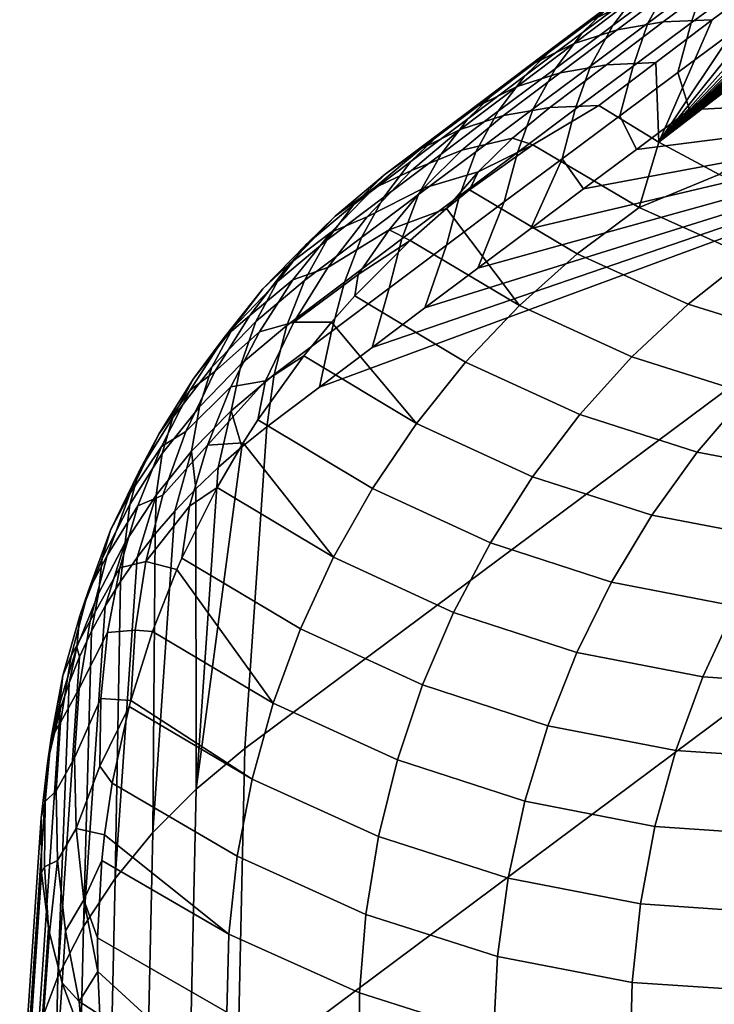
# Model space of a CAD drawing. Header units: metres. Extents: x -82 to 82, y -314 to 27.
# Tile 143 of 256: x -81.79 to -80.24, y -29.08 to -26.88. Entities that reach past the tile are written whole.
import ezdxf

# ---------------------------------------------------------------- set-up
doc = ezdxf.new("R2010")
doc.units = ezdxf.units.M
doc.layers.add('solid_K_24_41_04_000C07', color=7, linetype='CONTINUOUS')

msp = doc.modelspace()

# ---------------------------------------------------------------- linework, layer by layer
at = {"layer": 'solid_K_24_41_04_000C07'}
for points in [[(-80.233475, -27.229881, 58.294868), (-75.353981, -23.305937, 53.531956), (-75.479248, -23.395056, 53.621983), (-80.367851, -27.158188, 57.919529)], [(-80.367851, -27.158188, 57.919529), (-75.479248, -23.395056, 53.621983), (-75.605255, -23.484791, 53.71283)], [(-80.367851, -27.158188, 57.919529), (-75.605255, -23.484791, 53.71283), (-75.731972, -23.575134, 53.804501)], [(-80.367851, -27.158188, 57.919529), (-75.731972, -23.575134, 53.804501), (-75.85939, -23.666077, 53.896996)], [(-80.367851, -27.158188, 57.919529), (-75.85939, -23.666077, 53.896996), (-75.98748, -23.757608, 53.990318)], [(-80.367851, -27.158188, 57.919529), (-75.98748, -23.757608, 53.990318), (-76.116219, -23.849722, 54.084469)], [(-80.367851, -27.158188, 57.919529), (-76.116219, -23.849722, 54.084469), (-76.245575, -23.942408, 54.179451)], [(-80.367851, -27.158188, 57.919529), (-76.245575, -23.942408, 54.179451), (-76.375542, -24.035656, 54.275265)], [(-80.367851, -27.158188, 57.919529), (-76.375542, -24.035656, 54.275265), (-76.506088, -24.129459, 54.371918)], [(-80.367851, -27.158188, 57.919529), (-76.506088, -24.129459, 54.371918), (-76.637184, -24.223806, 54.469402)], [(-80.367851, -27.158188, 57.919529), (-76.637184, -24.223806, 54.469402), (-76.752335, -24.306801, 54.555393)], [(-80.367851, -27.158188, 57.919529), (-76.752335, -24.306801, 54.555393), (-76.867874, -24.3902, 54.642025)], [(-80.367851, -27.158188, 57.919529), (-76.867874, -24.3902, 54.642025), (-76.983788, -24.473997, 54.729301)], [(-80.367851, -27.158188, 57.919529), (-76.983788, -24.473997, 54.729301), (-77.100067, -24.558187, 54.817223)], [(-80.367851, -27.158188, 57.919529), (-77.100067, -24.558187, 54.817223), (-77.21669, -24.642765, 54.905792)], [(-80.367851, -27.158188, 57.919529), (-77.21669, -24.642765, 54.905792), (-77.333649, -24.727722, 54.99501)], [(-80.367851, -27.158188, 57.919529), (-77.333649, -24.727722, 54.99501), (-77.450912, -24.813055, 55.084877)], [(-80.367851, -27.158188, 57.919529), (-77.450912, -24.813055, 55.084877), (-77.568481, -24.898756, 55.175396)], [(-80.367851, -27.158188, 57.919529), (-77.568481, -24.898756, 55.175396), (-77.686333, -24.984821, 55.266563)], [(-80.367851, -27.158188, 57.919529), (-77.686333, -24.984821, 55.266563), (-77.804512, -25.071266, 55.358383)], [(-80.367851, -27.158188, 57.919529), (-77.804512, -25.071266, 55.358383), (-77.923065, -25.158117, 55.450844)], [(-80.367851, -27.158188, 57.919529), (-77.923065, -25.158117, 55.450844), (-78.042007, -25.245373, 55.543945)], [(-80.367851, -27.158188, 57.919529), (-78.042007, -25.245373, 55.543945), (-78.161339, -25.333033, 55.637691)], [(-80.367851, -27.158188, 57.919529), (-78.161339, -25.333033, 55.637691), (-78.281052, -25.421101, 55.732079)], [(-80.367851, -27.158188, 57.919529), (-78.281052, -25.421101, 55.732079), (-78.401146, -25.509575, 55.82711)], [(-80.367851, -27.158188, 57.919529), (-78.401146, -25.509575, 55.82711), (-78.521622, -25.598455, 55.922783)], [(-80.367851, -27.158188, 57.919529), (-78.521622, -25.598455, 55.922783), (-78.642487, -25.687742, 56.019096)], [(-80.367851, -27.158188, 57.919529), (-78.642487, -25.687742, 56.019096), (-78.763733, -25.777437, 56.116055)], [(-80.367851, -27.158188, 57.919529), (-78.763733, -25.777437, 56.116055), (-78.885361, -25.867538, 56.213654)], [(-80.367851, -27.158188, 57.919529), (-78.885361, -25.867538, 56.213654), (-79.00737, -25.958048, 56.311893)], [(-80.367851, -27.158188, 57.919529), (-79.00737, -25.958048, 56.311893), (-79.129768, -26.048965, 56.410774)], [(-80.367851, -27.158188, 57.919529), (-79.129768, -26.048965, 56.410774), (-79.252548, -26.140289, 56.5103)], [(-80.367851, -27.158188, 57.919529), (-79.252548, -26.140289, 56.5103), (-79.37571, -26.232023, 56.610462)], [(-80.367851, -27.158188, 57.919529), (-79.37571, -26.232023, 56.610462), (-79.49926, -26.324165, 56.711269)], [(-80.367851, -27.158188, 57.919529), (-79.49926, -26.324165, 56.711269), (-79.623192, -26.416716, 56.812717)], [(-80.367851, -27.158188, 57.919529), (-79.623192, -26.416716, 56.812717), (-79.747498, -26.509674, 56.914806)], [(-80.367851, -27.158188, 57.919529), (-79.747498, -26.509674, 56.914806), (-79.872192, -26.603043, 57.017536)], [(-80.367851, -27.158188, 57.919529), (-79.872192, -26.603043, 57.017536), (-79.997269, -26.696819, 57.120911)], [(-80.213799, -26.70657, 55.807426), (-80.264008, -26.797239, 55.667747), (-80.392265, -26.892736, 55.773109), (-80.34211, -26.802158, 55.912861)], [(-80.367851, -27.158188, 57.919529), (-79.997269, -26.696819, 57.120911), (-80.122734, -26.791006, 57.224922)], [(-80.264008, -26.797239, 55.667747), (-80.135521, -26.701763, 55.562637), (-80.166039, -26.795929, 55.419163), (-80.295631, -26.892157, 55.525108)], [(-80.411163, -26.819103, 56.161983), (-80.283295, -26.723602, 56.05645), (-80.34211, -26.802158, 55.912861), (-80.470192, -26.897768, 56.018543)], [(-80.339333, -26.749626, 56.304386), (-80.411163, -26.819103, 56.161983), (-80.538803, -26.914621, 56.267765), (-80.467354, -26.84548, 56.4105)], [(-80.301682, -26.746782, 56.699612), (-80.390244, -26.790989, 56.556576), (-80.517525, -26.886515, 56.662521), (-80.429123, -26.842482, 56.805702)], [(-80.517525, -26.886515, 56.662521), (-80.390244, -26.790989, 56.556576), (-80.467354, -26.84548, 56.4105), (-80.595161, -26.941351, 56.516861)], [(-80.358147, -26.889973, 57.193405), (-80.231392, -26.794523, 57.08744), (-80.3339, -26.812038, 56.948029), (-80.460892, -26.907619, 57.054188)], [(-80.367851, -27.158188, 57.919529), (-80.122734, -26.791006, 57.224922), (-80.248573, -26.885601, 57.329575)], [(-80.231392, -26.794523, 57.08744), (-80.358147, -26.889973, 57.193405), (-80.248573, -26.885601, 57.329575), (-80.122734, -26.791006, 57.224922)], [(-80.166039, -26.795929, 55.419163), (-80.195923, -26.907001, 55.288898), (-80.325317, -27.003025, 55.394638), (-80.295631, -26.892157, 55.525108)], [(-80.460892, -26.907619, 57.054188), (-80.3339, -26.812038, 56.948029), (-80.429123, -26.842482, 56.805702), (-80.556351, -26.938192, 56.912045)], [(-80.34211, -26.802158, 55.912861), (-80.392265, -26.892736, 55.773109), (-80.520309, -26.988258, 55.878719), (-80.470192, -26.897768, 56.018543)], [(-80.392265, -26.892736, 55.773109), (-80.264008, -26.797239, 55.667747), (-80.295631, -26.892157, 55.525108), (-80.424995, -26.988407, 55.631306)], [(-80.538803, -26.914621, 56.267765), (-80.411163, -26.819103, 56.161983), (-80.470192, -26.897768, 56.018543), (-80.598061, -26.993401, 56.124474)], [(-80.467354, -26.84548, 56.4105), (-80.538803, -26.914621, 56.267765), (-80.666229, -27.01016, 56.373791), (-80.595161, -26.941351, 56.516861)], [(-80.429123, -26.842482, 56.805702), (-80.517525, -26.886515, 56.662521), (-80.644577, -26.982056, 56.768715), (-80.556351, -26.938192, 56.912045)], [(-80.644577, -26.982056, 56.768715), (-80.517525, -26.886515, 56.662521), (-80.595161, -26.941351, 56.516861), (-80.722748, -27.037239, 56.62347)], [(-80.470192, -26.897768, 56.018543), (-80.520309, -26.988258, 55.878719), (-80.648125, -27.083801, 55.984581), (-80.598061, -26.993401, 56.124474)], [(-80.484695, -26.98543, 57.299622), (-80.358147, -26.889973, 57.193405), (-80.460892, -26.907619, 57.054188), (-80.587669, -27.00321, 57.160591)], [(-80.520309, -26.988258, 55.878719), (-80.392265, -26.892736, 55.773109), (-80.424995, -26.988407, 55.631306), (-80.554131, -27.084684, 55.737762)], [(-80.358147, -26.889973, 57.193405), (-80.484695, -26.98543, 57.299622), (-80.374802, -26.980608, 57.434872), (-80.248573, -26.885601, 57.329575)], [(-80.295631, -26.892157, 55.525108), (-80.325317, -27.003025, 55.394638), (-80.454475, -27.099075, 55.500629), (-80.424995, -26.988407, 55.631306)], [(-80.367851, -27.158188, 57.919529), (-80.248573, -26.885601, 57.329575), (-80.374802, -26.980608, 57.434872)], [(-80.666229, -27.01016, 56.373791), (-80.538803, -26.914621, 56.267765), (-80.598061, -26.993401, 56.124474), (-80.725708, -27.089052, 56.230656)], [(-80.587669, -27.00321, 57.160591), (-80.460892, -26.907619, 57.054188), (-80.556351, -26.938192, 56.912045), (-80.683357, -27.033915, 57.018635)], [(-80.325317, -27.003025, 55.394638), (-80.195923, -26.907001, 55.288898), (-80.18087, -26.997915, 55.140923), (-80.299133, -27.085938, 55.236988)], [(-80.595161, -26.941351, 56.516861), (-80.666229, -27.01016, 56.373791), (-80.793442, -27.105719, 56.480064), (-80.722748, -27.037239, 56.62347)], [(-80.556351, -26.938192, 56.912045), (-80.644577, -26.982056, 56.768715), (-80.771423, -27.07761, 56.875156), (-80.683357, -27.033915, 57.018635)], [(-80.771423, -27.07761, 56.875156), (-80.644577, -26.982056, 56.768715), (-80.722748, -27.037239, 56.62347), (-80.850113, -27.133144, 56.730331)], [(-80.598061, -26.993401, 56.124474), (-80.648125, -27.083801, 55.984581), (-80.775719, -27.179369, 56.090687), (-80.725708, -27.089052, 56.230656)], [(-80.611031, -27.080893, 57.406086), (-80.484695, -26.98543, 57.299622), (-80.587669, -27.00321, 57.160591), (-80.714241, -27.09881, 57.267242)], [(-80.648125, -27.083801, 55.984581), (-80.520309, -26.988258, 55.878719), (-80.554131, -27.084684, 55.737762), (-80.683037, -27.180988, 55.844467)], [(-80.484695, -26.98543, 57.299622), (-80.611031, -27.080893, 57.406086), (-80.501411, -27.076023, 57.540806), (-80.374802, -26.980608, 57.434872)], [(-80.424995, -26.988407, 55.631306), (-80.454475, -27.099075, 55.500629), (-80.583405, -27.195152, 55.606876), (-80.554131, -27.084684, 55.737762)], [(-80.367851, -27.158188, 57.919529), (-80.374802, -26.980608, 57.434872), (-80.501411, -27.076023, 57.540806)], [(-80.793442, -27.105719, 56.480064), (-80.666229, -27.01016, 56.373791), (-80.725708, -27.089052, 56.230656), (-80.853127, -27.184727, 56.337082)], [(-80.714241, -27.09881, 57.267242), (-80.587669, -27.00321, 57.160591), (-80.683357, -27.033915, 57.018635), (-80.810158, -27.12965, 57.125473)], [(-80.454475, -27.099075, 55.500629), (-80.325317, -27.003025, 55.394638), (-80.299133, -27.085938, 55.236988), (-80.417297, -27.174017, 55.333385)], [(-80.299133, -27.085938, 55.236988), (-80.18087, -26.997915, 55.140923), (-79.308701, -27.032784, 53.696068)], [(-81.3069, -29.245651, 54.611591), (-81.290184, -28.509508, 55.305653), (-79.308701, -27.032784, 53.696068), (-79.325508, -27.767756, 53.002975)], [(-81.290184, -28.509508, 55.305653), (-81.241562, -27.792192, 56.017342), (-81.124123, -27.703709, 55.918648), (-79.308701, -27.032784, 53.696068)], [(-81.124123, -27.703709, 55.918648), (-81.006584, -27.615284, 55.820286), (-79.308701, -27.032784, 53.696068)], [(-81.006584, -27.615284, 55.820286), (-80.888931, -27.526915, 55.722248), (-79.308701, -27.032784, 53.696068)], [(-80.722748, -27.037239, 56.62347), (-80.793442, -27.105719, 56.480064), (-80.920425, -27.201294, 56.586586), (-80.850113, -27.133144, 56.730331)], [(-80.810158, -27.12965, 57.125473), (-80.683357, -27.033915, 57.018635), (-80.771423, -27.07761, 56.875156), (-80.898048, -27.173178, 56.981842)], [(-80.888931, -27.526915, 55.722248), (-80.771179, -27.438604, 55.624538), (-79.308701, -27.032784, 53.696068)], [(-80.771179, -27.438604, 55.624538), (-80.653328, -27.350351, 55.527161), (-79.308701, -27.032784, 53.696068)], [(-80.653328, -27.350351, 55.527161), (-80.535362, -27.262156, 55.430111), (-79.308701, -27.032784, 53.696068)], [(-80.535362, -27.262156, 55.430111), (-80.417297, -27.174017, 55.333385), (-79.308701, -27.032784, 53.696068)], [(-80.417297, -27.174017, 55.333385), (-80.299133, -27.085938, 55.236988), (-79.308701, -27.032784, 53.696068)], [(-80.898048, -27.173178, 56.981842), (-80.771423, -27.07761, 56.875156), (-80.850113, -27.133144, 56.730331), (-80.977264, -27.229065, 56.837437)], [(-80.693947, -27.149185, 57.478474), (-80.611031, -27.080893, 57.406086), (-80.714241, -27.09881, 57.267242), (-80.806824, -27.175625, 57.348335)], [(-80.648834, -27.163744, 57.579517), (-80.501411, -27.076023, 57.540806), (-80.611031, -27.080893, 57.406086), (-80.693947, -27.149185, 57.478474)], [(-80.648834, -27.163744, 57.579517), (-80.411942, -27.303526, 58.243595), (-80.367851, -27.158188, 57.919529), (-80.501411, -27.076023, 57.540806)], [(-80.806824, -27.175625, 57.348335), (-80.714241, -27.09881, 57.267242), (-80.810158, -27.12965, 57.125473), (-80.919182, -27.221449, 57.221596)], [(-80.725708, -27.089052, 56.230656), (-80.775719, -27.179369, 56.090687), (-80.903091, -27.27496, 56.197041), (-80.853127, -27.184727, 56.337082)], [(-80.775719, -27.179369, 56.090687), (-80.648125, -27.083801, 55.984581), (-80.683037, -27.180988, 55.844467), (-80.811714, -27.277315, 55.951427)], [(-80.554131, -27.084684, 55.737762), (-80.583405, -27.195152, 55.606876), (-80.712112, -27.291256, 55.713375), (-80.683037, -27.180988, 55.844467)], [(-80.583405, -27.195152, 55.606876), (-80.454475, -27.099075, 55.500629), (-80.417297, -27.174017, 55.333385), (-80.535362, -27.262156, 55.430111)], [(-80.920425, -27.201294, 56.586586), (-80.793442, -27.105719, 56.480064), (-80.853127, -27.184727, 56.337082), (-80.980331, -27.28042, 56.443756)], [(-80.977264, -27.229065, 56.837437), (-80.850113, -27.133144, 56.730331), (-80.920425, -27.201294, 56.586586), (-81.047195, -27.296888, 56.693352)], [(-80.919182, -27.221449, 57.221596), (-80.810158, -27.12965, 57.125473), (-80.898048, -27.173178, 56.981842), (-81.002701, -27.260744, 57.073849)], [(-80.693947, -27.149185, 57.478474), (-80.806824, -27.175625, 57.348335), (-80.891899, -27.260521, 57.429581), (-80.770721, -27.224157, 57.551022)], [(-80.789413, -27.264286, 57.612923), (-80.549461, -27.406889, 58.280956), (-80.411942, -27.303526, 58.243595), (-80.648834, -27.163744, 57.579517)], [(-80.770721, -27.224157, 57.551022), (-80.789413, -27.264286, 57.612923), (-80.648834, -27.163744, 57.579517)], [(-80.770721, -27.224157, 57.551022), (-80.648834, -27.163744, 57.579517), (-80.693947, -27.149185, 57.478474)], [(-80.411942, -27.303526, 58.243595), (-80.233475, -27.229881, 58.294868), (-80.367851, -27.158188, 57.919529)], [(-81.002701, -27.260744, 57.073849), (-80.898048, -27.173178, 56.981842), (-80.977264, -27.229065, 56.837437), (-81.088905, -27.323074, 56.935871)], [(-80.853127, -27.184727, 56.337082), (-80.903091, -27.27496, 56.197041), (-81.030235, -27.370573, 56.303642), (-80.980331, -27.28042, 56.443756)], [(-80.806824, -27.175625, 57.348335), (-80.919182, -27.221449, 57.221596), (-81.017807, -27.324236, 57.317837), (-80.891899, -27.260521, 57.429581)], [(-80.903091, -27.27496, 56.197041), (-80.775719, -27.179369, 56.090687), (-80.811714, -27.277315, 55.951427), (-80.940163, -27.373669, 56.05864)], [(-80.683037, -27.180988, 55.844467), (-80.712112, -27.291256, 55.713375), (-80.840584, -27.387386, 55.820129), (-80.811714, -27.277315, 55.951427)], [(-80.239784, -33.084457, 52.912922), (-80.373741, -32.71664, 52.810112), (-73.093658, -27.254154, 46.877605), (-72.96283, -27.175535, 46.779613)], [(-81.047195, -27.296888, 56.693352), (-80.920425, -27.201294, 56.586586), (-80.980331, -27.28042, 56.443756), (-81.107307, -27.376137, 56.550678)], [(-80.583405, -27.195152, 55.606876), (-80.653328, -27.350351, 55.527161), (-80.771179, -27.438604, 55.624538), (-80.712112, -27.291256, 55.713375)], [(-80.583405, -27.195152, 55.606876), (-80.535362, -27.262156, 55.430111), (-80.653328, -27.350351, 55.527161)], [(-81.088905, -27.323074, 56.935871), (-80.977264, -27.229065, 56.837437), (-81.047195, -27.296888, 56.693352), (-81.153419, -27.385847, 56.786781)], [(-81.017807, -27.324236, 57.317837), (-80.919182, -27.221449, 57.221596), (-81.002701, -27.260744, 57.073849), (-81.098, -27.358269, 57.165997)], [(-80.770721, -27.224157, 57.551022), (-80.891899, -27.260521, 57.429581), (-80.968987, -27.353012, 57.510521), (-80.840897, -27.305765, 57.624149)], [(-80.770721, -27.224157, 57.551022), (-80.840897, -27.305765, 57.624149), (-80.789413, -27.264286, 57.612923)], [(-80.411942, -27.303526, 58.243595), (-80.167725, -27.412811, 58.90974), (-80.098335, -27.291199, 58.666653), (-80.233475, -27.229881, 58.294868)], [(-80.373741, -32.71664, 52.810112), (-73.225197, -27.333483, 46.976227), (-73.093658, -27.254154, 46.877605)], [(-81.002701, -27.260744, 57.073849), (-81.088905, -27.323074, 56.935871), (-81.189888, -27.428345, 57.034424), (-81.098, -27.358269, 57.165997)], [(-80.891899, -27.260521, 57.429581), (-81.017807, -27.324236, 57.317837), (-81.10527, -27.437214, 57.413448), (-80.968987, -27.353012, 57.510521)], [(-81.030235, -27.370573, 56.303642), (-80.903091, -27.27496, 56.197041), (-80.940163, -27.373669, 56.05864), (-81.068382, -27.470049, 56.166103)], [(-80.811714, -27.277315, 55.951427), (-80.840584, -27.387386, 55.820129), (-80.968826, -27.483545, 55.927132), (-80.940163, -27.373669, 56.05864)], [(-80.840897, -27.305765, 57.624149), (-80.678596, -27.522156, 58.313004), (-80.549461, -27.406889, 58.280956), (-80.789413, -27.264286, 57.612923)], [(-81.153419, -27.385847, 56.786781), (-81.047195, -27.296888, 56.693352), (-81.107307, -27.376137, 56.550678), (-81.2173, -27.468678, 56.647617)], [(-81.107307, -27.376137, 56.550678), (-80.980331, -27.28042, 56.443756), (-81.030235, -27.370573, 56.303642), (-81.157158, -27.466209, 56.410492)], [(-80.712112, -27.291256, 55.713375), (-80.771179, -27.438604, 55.624538), (-80.888931, -27.526915, 55.722248), (-80.840584, -27.387386, 55.820129)], [(-81.189888, -27.428345, 57.034424), (-81.088905, -27.323074, 56.935871), (-81.153419, -27.385847, 56.786781), (-81.250069, -27.484989, 56.880348)], [(-80.968987, -27.353012, 57.510521), (-80.921951, -27.376791, 57.64064), (-80.840897, -27.305765, 57.624149)], [(-80.840897, -27.305765, 57.624149), (-80.921951, -27.376791, 57.64064), (-80.678596, -27.522156, 58.313004)], [(-80.549461, -27.406889, 58.280956), (-80.302078, -27.518682, 58.951347), (-80.167725, -27.412811, 58.90974), (-80.411942, -27.303526, 58.243595)], [(-81.10527, -27.437214, 57.413448), (-81.017807, -27.324236, 57.317837), (-81.098, -27.358269, 57.165997), (-81.183289, -27.465075, 57.257656)], [(-80.373741, -32.71664, 52.810112), (-73.35746, -27.413555, 47.075497), (-73.225197, -27.333483, 46.976227)], [(-81.098, -27.358269, 57.165997), (-81.189888, -27.428345, 57.034424), (-81.279419, -27.54406, 57.132328), (-81.183289, -27.465075, 57.257656)], [(-80.968987, -27.353012, 57.510521), (-81.10527, -27.437214, 57.413448), (-81.180878, -27.559509, 57.50769), (-81.037636, -27.45256, 57.590679)], [(-81.037636, -27.45256, 57.590679), (-80.921951, -27.376791, 57.64064), (-80.968987, -27.353012, 57.510521)], [(-81.153419, -27.385847, 56.786781), (-81.2173, -27.468678, 56.647617), (-81.316872, -27.572229, 56.744678), (-81.250069, -27.484989, 56.880348)], [(-81.2173, -27.468678, 56.647617), (-81.107307, -27.376137, 56.550678), (-81.157158, -27.466209, 56.410492), (-81.265587, -27.557444, 56.506058)], [(-81.157158, -27.466209, 56.410492), (-81.030235, -27.370573, 56.303642), (-81.068382, -27.470049, 56.166103), (-81.196365, -27.566425, 56.273853)], [(-80.940163, -27.373669, 56.05864), (-80.968826, -27.483545, 55.927132), (-81.096832, -27.579731, 56.034386), (-81.068382, -27.470049, 56.166103)], [(-81.04541, -27.500383, 57.662453), (-80.798363, -27.648432, 58.339485), (-80.678596, -27.522156, 58.313004), (-80.921951, -27.376791, 57.64064)], [(-81.037636, -27.45256, 57.590679), (-81.04541, -27.500383, 57.662453), (-80.921951, -27.376791, 57.64064)], [(-80.840584, -27.387386, 55.820129), (-80.888931, -27.526915, 55.722248), (-81.006584, -27.615284, 55.820286), (-80.968826, -27.483545, 55.927132)], [(-80.678596, -27.522156, 58.313004), (-80.427742, -27.636393, 58.988007), (-80.302078, -27.518682, 58.951347), (-80.549461, -27.406889, 58.280956)], [(-81.279419, -27.54406, 57.132328), (-81.189888, -27.428345, 57.034424), (-81.250069, -27.484989, 56.880348), (-81.336479, -27.59362, 56.973404)], [(-80.373741, -32.71664, 52.810112), (-73.490463, -27.494408, 47.175442), (-73.35746, -27.413555, 47.075497)], [(-80.302078, -27.518682, 58.951347), (-80.047852, -27.598635, 59.622982), (-79.916725, -27.490595, 59.576893), (-80.167725, -27.412811, 58.90974)], [(-81.180878, -27.559509, 57.50769), (-81.10527, -27.437214, 57.413448), (-81.183289, -27.465075, 57.257656), (-81.257996, -27.580431, 57.34819)], [(-81.180878, -27.559509, 57.50769), (-81.097359, -27.558882, 57.6702), (-81.04541, -27.500383, 57.662453), (-81.037636, -27.45256, 57.590679)], [(-81.2173, -27.468678, 56.647617), (-81.265587, -27.557444, 56.506058), (-81.363731, -27.659544, 56.601742), (-81.316872, -27.572229, 56.744678)], [(-81.183289, -27.465075, 57.257656), (-81.279419, -27.54406, 57.132328), (-81.356804, -27.669321, 57.228828), (-81.257996, -27.580431, 57.34819)], [(-81.265587, -27.557444, 56.506058), (-81.157158, -27.466209, 56.410492), (-81.196365, -27.566425, 56.273853), (-81.298523, -27.65204, 56.363731)], [(-81.196365, -27.566425, 56.273853), (-81.068382, -27.470049, 56.166103), (-81.096832, -27.579731, 56.034386), (-81.224632, -27.676025, 56.141796)], [(-81.250069, -27.484989, 56.880348), (-81.316872, -27.572229, 56.744678), (-81.405266, -27.686003, 56.841122), (-81.336479, -27.59362, 56.973404)], [(-80.968826, -27.483545, 55.927132), (-81.006584, -27.615284, 55.820286), (-81.124123, -27.703709, 55.918648), (-81.096832, -27.579731, 56.034386)], [(-80.373741, -32.71664, 52.810112), (-73.624237, -27.57608, 47.276096), (-73.490463, -27.494408, 47.175442)], [(-81.097359, -27.558882, 57.6702), (-80.907822, -27.78474, 58.360199), (-80.798363, -27.648432, 58.339485), (-81.04541, -27.500383, 57.662453)], [(-80.427742, -27.636393, 58.988007), (-80.169975, -27.718433, 59.664509), (-80.047852, -27.598635, 59.622982), (-80.302078, -27.518682, 58.951347)], [(-80.798363, -27.648432, 58.339485), (-80.543739, -27.765026, 59.01944), (-80.427742, -27.636393, 58.988007), (-80.678596, -27.522156, 58.313004)], [(-81.356804, -27.669321, 57.228828), (-81.279419, -27.54406, 57.132328), (-81.336479, -27.59362, 56.973404), (-81.412033, -27.710983, 57.065296)], [(-81.363731, -27.659544, 56.601742), (-81.265587, -27.557444, 56.506058), (-81.298523, -27.65204, 56.363731), (-81.391388, -27.74752, 56.453743)], [(-81.244057, -27.690172, 57.599827), (-81.180878, -27.559509, 57.50769), (-81.257996, -27.580431, 57.34819), (-81.321594, -27.703543, 57.436977)], [(-81.180878, -27.559509, 57.50769), (-81.244057, -27.690172, 57.599827), (-81.158836, -27.634087, 57.678162), (-81.097359, -27.558882, 57.6702)], [(-81.097359, -27.558882, 57.6702), (-81.158836, -27.634087, 57.678162), (-80.907822, -27.78474, 58.360199)], [(-81.316872, -27.572229, 56.744678), (-81.363731, -27.659544, 56.601742), (-81.450836, -27.77173, 56.696812), (-81.405266, -27.686003, 56.841122)], [(-81.257996, -27.580431, 57.34819), (-81.356804, -27.669321, 57.228828), (-81.421448, -27.803156, 57.32317), (-81.321594, -27.703543, 57.436977)], [(-81.298523, -27.65204, 56.363731), (-81.196365, -27.566425, 56.273853), (-81.224632, -27.676025, 56.141796), (-81.321129, -27.756681, 56.226593)], [(-81.224632, -27.676025, 56.141796), (-81.096832, -27.579731, 56.034386), (-81.124123, -27.703709, 55.918648), (-81.241562, -27.792192, 56.017342)], [(-80.373741, -32.71664, 52.810112), (-73.758797, -27.658607, 47.37748), (-73.624237, -27.57608, 47.276096)], [(-81.336479, -27.59362, 56.973404), (-81.405266, -27.686003, 56.841122), (-81.481804, -27.809128, 56.936203), (-81.412033, -27.710983, 57.065296)], [(-81.391388, -27.74752, 56.453743), (-81.298523, -27.65204, 56.363731), (-81.321129, -27.756681, 56.226593), (-81.409111, -27.846415, 56.311527)], [(-81.261353, -27.776875, 57.687687), (-81.006134, -27.930027, 58.374985), (-80.907822, -27.78474, 58.360199), (-81.158836, -27.634087, 57.678162)], [(-81.244057, -27.690172, 57.599827), (-81.261353, -27.776875, 57.687687), (-81.158836, -27.634087, 57.678162)], [(-80.907822, -27.78474, 58.360199), (-80.64917, -27.903591, 59.045406), (-80.543739, -27.765026, 59.01944), (-80.798363, -27.648432, 58.339485)], [(-80.543739, -27.765026, 59.01944), (-80.282158, -27.849064, 59.701149), (-80.169975, -27.718433, 59.664509), (-80.427742, -27.636393, 58.988007)], [(-81.421448, -27.803156, 57.32317), (-81.356804, -27.669321, 57.228828), (-81.412033, -27.710983, 57.065296), (-81.476204, -27.836254, 57.15538)], [(-81.450836, -27.77173, 56.696812), (-81.363731, -27.659544, 56.601742), (-81.391388, -27.74752, 56.453743), (-81.474319, -27.852188, 56.543243)], [(-80.373741, -32.71664, 52.810112), (-73.894157, -27.742027, 47.479622), (-73.758797, -27.658607, 47.37748)], [(-81.405266, -27.686003, 56.841122), (-81.450836, -27.77173, 56.696812), (-81.526253, -27.893141, 56.790539), (-81.481804, -27.809128, 56.936203)], [(-81.373642, -27.833559, 57.523411), (-81.294243, -27.828424, 57.689583), (-81.261353, -27.776875, 57.687687), (-81.244057, -27.690172, 57.599827)], [(-81.244057, -27.690172, 57.599827), (-81.321594, -27.703543, 57.436977), (-81.373642, -27.833559, 57.523411)], [(-81.321129, -27.756681, 56.226593), (-81.224632, -27.676025, 56.141796), (-81.241562, -27.792192, 56.017342), (-81.297287, -27.837219, 56.065033)], [(-81.412033, -27.710983, 57.065296), (-81.481804, -27.809128, 56.936203), (-81.545914, -27.940662, 57.029198), (-81.476204, -27.836254, 57.15538)], [(-81.321594, -27.703543, 57.436977), (-81.421448, -27.803156, 57.32317), (-81.472847, -27.944527, 57.414623), (-81.373642, -27.833559, 57.523411)], [(-80.282158, -27.849064, 59.701149), (-80.01429, -27.899521, 60.383343), (-79.905968, -27.767286, 60.341259), (-80.169975, -27.718433, 59.664509)], [(-81.474319, -27.852188, 56.543243), (-81.391388, -27.74752, 56.453743), (-81.409111, -27.846415, 56.311527), (-81.487991, -27.944626, 56.396027)], [(-81.350014, -27.883221, 56.114948), (-81.399788, -27.930927, 56.166279), (-81.409111, -27.846415, 56.311527), (-81.321129, -27.756681, 56.226593)], [(-81.297287, -27.837219, 56.065033), (-81.350014, -27.883221, 56.114948), (-81.321129, -27.756681, 56.226593)], [(-80.373741, -32.71664, 52.810112), (-74.030342, -27.826378, 47.582554), (-73.894157, -27.742027, 47.479622)], [(-81.526253, -27.893141, 56.790539), (-81.450836, -27.77173, 56.696812), (-81.474319, -27.852188, 56.543243), (-81.546722, -27.9653, 56.631607)], [(-81.291664, -29.999252, 53.936462), (-81.3069, -29.245651, 54.611591), (-79.325508, -27.767756, 53.002975), (-79.310242, -28.520243, 52.328903)], [(-81.294243, -27.828424, 57.689583), (-81.092522, -28.083162, 58.383732), (-81.006134, -27.930027, 58.374985), (-81.261353, -27.776875, 57.687687)], [(-80.64917, -27.903591, 59.045406), (-80.383514, -27.989513, 59.73262), (-80.282158, -27.849064, 59.701149), (-80.543739, -27.765026, 59.01944)], [(-81.472847, -27.944527, 57.414623), (-81.421448, -27.803156, 57.32317), (-81.476204, -27.836254, 57.15538), (-81.528542, -27.968557, 57.243031)], [(-81.297287, -27.837219, 56.065033), (-81.241562, -27.792192, 56.017342), (-81.290184, -28.509508, 55.305653), (-81.398636, -28.59996, 55.403965)], [(-81.006134, -27.930027, 58.374985), (-80.743225, -28.051012, 59.065701), (-80.64917, -27.903591, 59.045406), (-80.907822, -27.78474, 58.360199)], [(-81.481804, -27.809128, 56.936203), (-81.526253, -27.893141, 56.790539), (-81.589386, -28.022846, 56.882206), (-81.545914, -27.940662, 57.029198)], [(-80.373741, -32.71664, 52.810112), (-74.147751, -27.899445, 47.671425), (-74.030342, -27.826378, 47.582554)], [(-81.476204, -27.836254, 57.15538), (-81.545914, -27.940662, 57.029198), (-81.597084, -28.079599, 57.1194), (-81.528542, -27.968557, 57.243031)], [(-81.373642, -27.833559, 57.523411), (-81.472847, -27.944527, 57.414623), (-81.510605, -28.092335, 57.50248), (-81.413795, -27.969587, 57.606888)], [(-81.446556, -27.980295, 56.218983), (-81.490166, -28.031179, 56.272877), (-81.487991, -27.944626, 56.396027), (-81.409111, -27.846415, 56.311527)], [(-81.399788, -27.930927, 56.166279), (-81.446556, -27.980295, 56.218983), (-81.409111, -27.846415, 56.311527)], [(-81.373642, -27.833559, 57.523411), (-81.413795, -27.969587, 57.606888), (-81.352135, -27.927668, 57.69099), (-81.294243, -27.828424, 57.689583)], [(-81.398636, -28.59996, 55.403965), (-81.350014, -27.883221, 56.114948), (-81.297287, -27.837219, 56.065033)], [(-81.294243, -27.828424, 57.689583), (-81.352135, -27.927668, 57.69099), (-81.092522, -28.083162, 58.383732)], [(-80.383514, -27.989513, 59.73262), (-80.111557, -28.041454, 60.420563), (-80.01429, -27.899521, 60.383343), (-80.282158, -27.849064, 59.701149)], [(-81.546722, -27.9653, 56.631607), (-81.474319, -27.852188, 56.543243), (-81.487991, -27.944626, 56.396027), (-81.557228, -28.05065, 56.479519)], [(-81.589386, -28.022846, 56.882206), (-81.526253, -27.893141, 56.790539), (-81.546722, -27.9653, 56.631607), (-81.608078, -28.086052, 56.718197)], [(-81.398636, -28.59996, 55.403965), (-81.399788, -27.930927, 56.166279), (-81.350014, -27.883221, 56.114948)], [(-80.743225, -28.051012, 59.065701), (-80.473282, -28.138693, 59.758682), (-80.383514, -27.989513, 59.73262), (-80.64917, -27.903591, 59.045406)], [(-80.373741, -32.71664, 52.810112), (-74.265793, -27.973246, 47.76091), (-74.147751, -27.899445, 47.671425)], [(-81.398636, -28.59996, 55.403965), (-81.495209, -28.696703, 55.50848), (-81.446556, -27.980295, 56.218983), (-81.399788, -27.930927, 56.166279)], [(-81.430511, -28.085281, 57.688015), (-81.166328, -28.242962, 58.38636), (-81.092522, -28.083162, 58.383732), (-81.352135, -27.927668, 57.69099)], [(-81.413795, -27.969587, 57.606888), (-81.430511, -28.085281, 57.688015), (-81.352135, -27.927668, 57.69099)], [(-81.092522, -28.083162, 58.383732), (-80.825165, -28.206146, 59.080166), (-80.743225, -28.051012, 59.065701), (-81.006134, -27.930027, 58.374985)], [(-81.545914, -27.940662, 57.029198), (-81.589386, -28.022846, 56.882206), (-81.639755, -28.159855, 56.971111), (-81.597084, -28.079599, 57.1194)], [(-81.510605, -28.092335, 57.50248), (-81.472847, -27.944527, 57.414623), (-81.528542, -27.968557, 57.243031), (-81.568687, -28.10697, 57.327625)], [(-81.567711, -28.137222, 56.384026), (-81.557228, -28.05065, 56.479519), (-81.487991, -27.944626, 56.396027), (-81.530586, -28.083525, 56.327942)], [(-81.490166, -28.031179, 56.272877), (-81.530586, -28.083525, 56.327942), (-81.487991, -27.944626, 56.396027)], [(-81.528542, -27.968557, 57.243031), (-81.597084, -28.079599, 57.1194), (-81.634933, -28.22488, 57.206112), (-81.568687, -28.10697, 57.327625)], [(-81.608078, -28.086052, 56.718197), (-81.546722, -27.9653, 56.631607), (-81.557228, -28.05065, 56.479519), (-81.616371, -28.163774, 56.561447)], [(-81.510605, -28.092335, 57.50248), (-81.441734, -28.110752, 57.686951), (-81.430511, -28.085281, 57.688015), (-81.413795, -27.969587, 57.606888)], [(-81.495209, -28.696703, 55.50848), (-81.490166, -28.031179, 56.272877), (-81.446556, -27.980295, 56.218983)], [(-80.373741, -32.71664, 52.810112), (-74.384476, -28.047804, 47.851028), (-74.265793, -27.973246, 47.76091)], [(-80.473282, -28.138693, 59.758682), (-80.196999, -28.19199, 60.452629), (-80.111557, -28.041454, 60.420563), (-80.383514, -27.989513, 59.73262)], [(-81.639755, -28.159855, 56.971111), (-81.589386, -28.022846, 56.882206), (-81.608078, -28.086052, 56.718197), (-81.657951, -28.213587, 56.802402)], [(-81.495209, -28.696703, 55.50848), (-81.579193, -28.799147, 55.618305), (-81.530586, -28.083525, 56.327942), (-81.490166, -28.031179, 56.272877)], [(-81.631813, -28.248259, 56.498878), (-81.616371, -28.163774, 56.561447), (-81.557228, -28.05065, 56.479519), (-81.601471, -28.192158, 56.441021)], [(-81.567711, -28.137222, 56.384026), (-81.601471, -28.192158, 56.441021), (-81.557228, -28.05065, 56.479519)], [(-80.825165, -28.206146, 59.080166), (-80.550743, -28.295448, 59.779129), (-80.473282, -28.138693, 59.758682), (-80.743225, -28.051012, 59.065701)], [(-80.373741, -32.71664, 52.810112), (-74.503822, -28.123142, 47.941795), (-74.384476, -28.047804, 47.851028)], [(-81.597084, -28.079599, 57.1194), (-81.639755, -28.159855, 56.971111), (-81.676987, -28.303114, 57.056568), (-81.634933, -28.22488, 57.206112)], [(-81.657951, -28.213587, 56.802402), (-81.608078, -28.086052, 56.718197), (-81.616371, -28.163774, 56.561447), (-81.665009, -28.283239, 56.641258)], [(-81.579193, -28.799147, 55.618305), (-81.567711, -28.137222, 56.384026), (-81.530586, -28.083525, 56.327942)], [(-81.441734, -28.110752, 57.686951), (-81.22699, -28.408188, 58.382854), (-81.166328, -28.242962, 58.38636), (-81.430511, -28.085281, 57.688015)], [(-81.166328, -28.242962, 58.38636), (-80.894371, -28.367792, 59.088692), (-80.825165, -28.206146, 59.080166), (-81.092522, -28.083162, 58.383732)], [(-81.568687, -28.10697, 57.327625), (-81.634933, -28.22488, 57.206112), (-81.65918, -28.375393, 57.288681), (-81.596359, -28.250519, 57.408581)], [(-81.534424, -28.245432, 57.586056), (-81.510605, -28.092335, 57.50248), (-81.568687, -28.10697, 57.327625), (-81.596359, -28.250519, 57.408581)], [(-81.510605, -28.092335, 57.50248), (-81.534424, -28.245432, 57.586056), (-81.495865, -28.248487, 57.678764), (-81.441734, -28.110752, 57.686951)], [(-81.441734, -28.110752, 57.686951), (-81.495865, -28.248487, 57.678764), (-81.22699, -28.408188, 58.382854)], [(-80.373741, -32.71664, 52.810112), (-74.62384, -28.199282, 48.03323), (-74.503822, -28.123142, 47.941795)], [(-81.579193, -28.799147, 55.618305), (-81.649963, -28.90653, 55.73262), (-81.601471, -28.192158, 56.441021), (-81.567711, -28.137222, 56.384026)], [(-80.550743, -28.295448, 59.779129), (-80.269974, -28.34996, 60.479294), (-80.196999, -28.19199, 60.452629), (-80.473282, -28.138693, 59.758682)], [(-81.676987, -28.303114, 57.056568), (-81.639755, -28.159855, 56.971111), (-81.657951, -28.213587, 56.802402), (-81.695984, -28.347, 56.883625)], [(-81.631813, -28.248259, 56.498878), (-81.658653, -28.305382, 56.557384), (-81.665009, -28.283239, 56.641258), (-81.616371, -28.163774, 56.561447)], [(-81.649963, -28.90653, 55.73262), (-81.631813, -28.248259, 56.498878), (-81.601471, -28.192158, 56.441021)], [(-80.373741, -32.71664, 52.810112), (-74.744545, -28.276249, 48.125343), (-74.62384, -28.199282, 48.03323)], [(-80.269974, -28.34996, 60.479294), (-79.98365, -28.368687, 61.179226), (-79.915161, -28.209929, 61.146126), (-80.196999, -28.19199, 60.452629)], [(-81.695984, -28.347, 56.883625), (-81.657951, -28.213587, 56.802402), (-81.665009, -28.283239, 56.641258), (-81.70282, -28.408237, 56.718414)], [(-80.894371, -28.367792, 59.088692), (-80.615311, -28.458563, 59.7938), (-80.550743, -28.295448, 59.779129), (-80.825165, -28.206146, 59.080166)], [(-81.634933, -28.22488, 57.206112), (-81.676987, -28.303114, 57.056568), (-81.700775, -28.451529, 57.137932), (-81.65918, -28.375393, 57.288681)], [(-81.22699, -28.408188, 58.382854), (-80.950287, -28.534697, 59.091206), (-80.894371, -28.367792, 59.088692), (-81.166328, -28.242962, 58.38636)], [(-81.649963, -28.90653, 55.73262), (-81.706993, -29.018063, 55.85059), (-81.658653, -28.305382, 56.557384), (-81.631813, -28.248259, 56.498878)], [(-81.596359, -28.250519, 57.408581), (-81.65918, -28.375393, 57.288681), (-81.669632, -28.529985, 57.366467), (-81.611359, -28.398205, 57.485329)], [(-81.596359, -28.250519, 57.408581), (-81.611359, -28.398205, 57.485329), (-81.544113, -28.402641, 57.664715), (-81.534424, -28.245432, 57.586056)], [(-81.534424, -28.245432, 57.586056), (-81.544113, -28.402641, 57.664715), (-81.495865, -28.248487, 57.678764)], [(-81.544113, -28.402641, 57.664715), (-81.274017, -28.577559, 58.373245), (-81.22699, -28.408188, 58.382854), (-81.495865, -28.248487, 57.678764)], [(-81.681969, -28.363438, 56.616539), (-81.701698, -28.422318, 56.67614), (-81.70282, -28.408237, 56.718414), (-81.665009, -28.283239, 56.641258)], [(-81.658653, -28.305382, 56.557384), (-81.681969, -28.363438, 56.616539), (-81.665009, -28.283239, 56.641258)], [(-80.373741, -32.71664, 52.810112), (-74.865944, -28.354067, 48.218159), (-74.744545, -28.276249, 48.125343)], [(-81.700775, -28.451529, 57.137932), (-81.676987, -28.303114, 57.056568), (-81.695984, -28.347, 56.883625), (-81.721924, -28.485346, 56.961292)], [(-81.706993, -29.018063, 55.85059), (-81.681969, -28.363438, 56.616539), (-81.658653, -28.305382, 56.557384)], [(-80.615311, -28.458563, 59.7938), (-80.32991, -28.514143, 60.500347), (-80.269974, -28.34996, 60.479294), (-80.550743, -28.295448, 59.779129)], [(-81.721924, -28.485346, 56.961292), (-81.695984, -28.347, 56.883625), (-81.729561, -28.538017, 56.792339), (-81.730286, -28.542088, 56.796398)], [(-81.695984, -28.347, 56.883625), (-81.70282, -28.408237, 56.718414), (-81.729561, -28.538017, 56.792339)], [(-80.373741, -32.71664, 52.810112), (-74.98806, -28.432756, 48.311695), (-74.865944, -28.354067, 48.218159)], [(-80.32991, -28.514143, 60.500347), (-80.038963, -28.533508, 61.206879), (-79.98365, -28.368687, 61.179226), (-80.269974, -28.34996, 60.479294)], [(-81.706993, -29.018063, 55.85059), (-81.74987, -29.132915, 55.971333), (-81.701698, -28.422318, 56.67614), (-81.681969, -28.363438, 56.616539)], [(-81.65918, -28.375393, 57.288681), (-81.700775, -28.451529, 57.137932), (-81.710953, -28.60396, 57.214569), (-81.669632, -28.529985, 57.366467)], [(-80.950287, -28.534697, 59.091206), (-80.666481, -28.626774, 59.802582), (-80.615311, -28.458563, 59.7938), (-80.894371, -28.367792, 59.088692)], [(-81.611359, -28.398205, 57.485329), (-81.669632, -28.529985, 57.366467), (-81.666206, -28.687477, 57.438877), (-81.613586, -28.548992, 57.557331)], [(-81.611359, -28.398205, 57.485329), (-81.613586, -28.548992, 57.557331), (-81.547699, -28.416002, 57.663288), (-81.544113, -28.402641, 57.664715)], [(-81.701698, -28.422318, 56.67614), (-81.729561, -28.538017, 56.792339), (-81.70282, -28.408237, 56.718414)], [(-81.613586, -28.548992, 57.557331), (-81.585602, -28.58655, 57.641739), (-81.547699, -28.416002, 57.663288)], [(-81.585602, -28.58655, 57.641739), (-81.307053, -28.749763, 58.357609), (-81.274017, -28.577559, 58.373245), (-81.547699, -28.416002, 57.663288)], [(-81.544113, -28.402641, 57.664715), (-81.547699, -28.416002, 57.663288), (-81.274017, -28.577559, 58.373245)], [(-81.274017, -28.577559, 58.373245), (-80.9925, -28.705568, 59.087696), (-80.950287, -28.534697, 59.091206), (-81.22699, -28.408188, 58.382854)], [(-81.778275, -29.250238, 56.09396), (-81.729561, -28.538017, 56.792339), (-81.701698, -28.422318, 56.67614), (-81.74987, -29.132915, 55.971333)], [(-80.373741, -32.71664, 52.810112), (-75.110886, -28.512342, 48.405964), (-74.98806, -28.432756, 48.311695)], [(-81.710953, -28.60396, 57.214569), (-81.700775, -28.451529, 57.137932), (-81.721924, -28.485346, 56.961292), (-81.735565, -28.627638, 57.034843)], [(-80.666481, -28.626774, 59.802582), (-80.376335, -28.683262, 60.515629), (-80.32991, -28.514143, 60.500347), (-80.615311, -28.458563, 59.7938)], [(-81.730286, -28.542088, 56.796398), (-81.744202, -28.663809, 56.917252), (-81.735565, -28.627638, 57.034843), (-81.721924, -28.485346, 56.961292)], [(-81.669632, -28.529985, 57.366467), (-81.710953, -28.60396, 57.214569), (-81.707443, -28.759241, 57.285896), (-81.666206, -28.687477, 57.438877)], [(-81.398636, -28.59996, 55.403965), (-81.290184, -28.509508, 55.305653), (-81.3069, -29.245651, 54.611591), (-81.415344, -29.335999, 54.710003)], [(-80.533188, -30.223589, 52.700283), (-81.291664, -29.999252, 53.936462), (-79.310242, -28.520243, 52.328903)], [(-80.41423, -30.1341, 52.603481), (-80.533188, -30.223589, 52.700283), (-79.310242, -28.520243, 52.328903)], [(-80.295166, -30.044933, 52.506763), (-80.41423, -30.1341, 52.603481), (-79.310242, -28.520243, 52.328903)], [(-80.376335, -28.683262, 60.515629), (-80.080673, -28.703119, 61.22887), (-80.038963, -28.533508, 61.206879), (-80.32991, -28.514143, 60.500347)], [(-80.373741, -32.71664, 52.810112), (-75.234459, -28.592833, 48.50098), (-75.110886, -28.512342, 48.405964)], [(-80.175995, -29.956091, 52.410126), (-80.295166, -30.044933, 52.506763), (-79.310242, -28.520243, 52.328903)], [(-81.791992, -29.369165, 56.21756), (-81.744202, -28.663809, 56.917252), (-81.730286, -28.542088, 56.796398), (-81.778275, -29.250238, 56.09396)], [(-81.778275, -29.250238, 56.09396), (-81.730286, -28.542088, 56.796398), (-81.729561, -28.538017, 56.792339)], [(-81.666206, -28.687477, 57.438877), (-81.603027, -28.701809, 57.624058), (-81.585602, -28.58655, 57.641739), (-81.613586, -28.548992, 57.557331)], [(-80.9925, -28.705568, 59.087696), (-80.703865, -28.798777, 59.805408), (-80.666481, -28.626774, 59.802582), (-80.950287, -28.534697, 59.091206)], [(-81.603027, -28.701809, 57.624058), (-81.325851, -28.92347, 58.336067), (-81.307053, -28.749763, 58.357609), (-81.585602, -28.58655, 57.641739)], [(-81.307053, -28.749763, 58.357609), (-81.02066, -28.879082, 59.078186), (-80.9925, -28.705568, 59.087696), (-81.274017, -28.577559, 58.373245)], [(-80.373741, -32.71664, 52.810112), (-75.358818, -28.674112, 48.596714), (-75.234459, -28.592833, 48.50098)], [(-81.707443, -28.759241, 57.285896), (-81.710953, -28.60396, 57.214569), (-81.735565, -28.627638, 57.034843), (-81.736824, -28.772867, 57.103764)], [(-81.495209, -28.696703, 55.50848), (-81.398636, -28.59996, 55.403965), (-81.415344, -29.335999, 54.710003), (-81.511909, -29.432323, 54.814915)], [(-81.744202, -28.663809, 56.917252), (-81.743347, -28.786591, 57.037807), (-81.736824, -28.772867, 57.103764), (-81.735565, -28.627638, 57.034843)], [(-80.703865, -28.798777, 59.805408), (-80.408897, -28.85601, 60.525017), (-80.376335, -28.683262, 60.515629), (-80.666481, -28.626774, 59.802582)], [(-81.790924, -29.488813, 56.341217), (-81.743347, -28.786591, 57.037807), (-81.744202, -28.663809, 56.917252), (-81.791992, -29.369165, 56.21756)], [(-80.408897, -28.85601, 60.525017), (-80.108444, -28.876204, 61.245029), (-80.080673, -28.703119, 61.22887), (-80.376335, -28.683262, 60.515629)], [(-80.373741, -32.71664, 52.810112), (-75.483955, -28.756157, 48.69315), (-75.358818, -28.674112, 48.596714)], [(-81.666206, -28.687477, 57.438877), (-81.707443, -28.759241, 57.285896), (-81.690262, -28.916182, 57.351372), (-81.648926, -28.846663, 57.505363)], [(-81.666206, -28.687477, 57.438877), (-81.648926, -28.846663, 57.505363), (-81.609276, -28.758829, 57.614326), (-81.603027, -28.701809, 57.624058)], [(-81.603027, -28.701809, 57.624058), (-81.609276, -28.758829, 57.614326), (-81.325851, -28.92347, 58.336067)], [(-81.579193, -28.799147, 55.618305), (-81.495209, -28.696703, 55.50848), (-81.511909, -29.432323, 54.814915), (-81.595871, -29.533915, 54.925541)], [(-81.02066, -28.879082, 59.078186), (-80.727158, -28.973244, 59.802258), (-80.703865, -28.798777, 59.805408), (-80.9925, -28.705568, 59.087696)], [(-81.325851, -28.92347, 58.336067), (-81.034569, -29.053894, 59.062756), (-81.02066, -28.879082, 59.078186), (-81.307053, -28.749763, 58.357609)], [(-81.707443, -28.759241, 57.285896), (-81.736824, -28.772867, 57.103764), (-81.727745, -28.90954, 57.1572), (-81.725693, -28.920174, 57.167473)], [(-81.697479, -29.031754, 57.274555), (-81.690262, -28.916182, 57.351372), (-81.707443, -28.759241, 57.285896), (-81.725693, -28.920174, 57.167473)], [(-81.648926, -28.846663, 57.505363), (-81.61853, -28.931494, 57.581234), (-81.609276, -28.758829, 57.614326)], [(-81.61853, -28.931494, 57.581234), (-81.330246, -29.097328, 58.308781), (-81.325851, -28.92347, 58.336067), (-81.609276, -28.758829, 57.614326)], [(-80.373741, -32.71664, 52.810112), (-80.506851, -32.346436, 52.696632), (-75.60984, -28.838966, 48.790276), (-75.483955, -28.756157, 48.69315)], [(-81.775078, -29.608297, 56.46402), (-81.727745, -28.90954, 57.1572), (-81.743347, -28.786591, 57.037807), (-81.790924, -29.488813, 56.341217)], [(-81.743347, -28.786591, 57.037807), (-81.727745, -28.90954, 57.1572), (-81.736824, -28.772867, 57.103764)], [(-81.649963, -28.90653, 55.73262), (-81.579193, -28.799147, 55.618305), (-81.595871, -29.533915, 54.925541), (-81.666611, -29.64002, 55.041065)], [(-80.727158, -28.973244, 59.802258), (-80.427345, -29.03105, 60.528446), (-80.408897, -28.85601, 60.525017), (-80.703865, -28.798777, 59.805408)], [(-81.648926, -28.846663, 57.505363), (-81.690262, -28.916182, 57.351372), (-81.659546, -29.07358, 57.410488), (-81.618057, -29.006149, 57.565128)], [(-81.648926, -28.846663, 57.505363), (-81.618057, -29.006149, 57.565128), (-81.61853, -28.931494, 57.581234)], [(-80.506851, -32.346436, 52.696632), (-75.736458, -28.922546, 48.888084), (-75.60984, -28.838966, 48.790276)], [(-80.427345, -29.03105, 60.528446), (-80.122078, -29.051418, 61.25523), (-80.108444, -28.876204, 61.245029), (-80.408897, -28.85601, 60.525017)], [(-81.034569, -29.053894, 59.062756), (-80.736191, -29.148817, 59.793159), (-80.727158, -28.973244, 59.802258), (-81.02066, -28.879082, 59.078186)], [(-81.775078, -29.608297, 56.46402), (-81.725693, -28.920174, 57.167473), (-81.727745, -28.90954, 57.1572)], [(-81.775078, -29.608297, 56.46402), (-81.744568, -29.726736, 56.58506), (-81.697479, -29.031754, 57.274555), (-81.725693, -28.920174, 57.167473)], [(-81.706993, -29.018063, 55.85059), (-81.649963, -28.90653, 55.73262), (-81.666611, -29.64002, 55.041065), (-81.72361, -29.749855, 55.160629)], [(-81.697479, -29.031754, 57.274555), (-81.659546, -29.07358, 57.410488), (-81.690262, -28.916182, 57.351372)], [(-81.330246, -29.097328, 58.308781), (-81.034111, -29.228649, 59.041519), (-81.034569, -29.053894, 59.062756), (-81.325851, -28.92347, 58.336067)], [(-80.506851, -32.346436, 52.696632), (-75.863785, -29.006899, 48.986568), (-75.736458, -28.922546, 48.888084)], [(-81.618057, -29.006149, 57.565128), (-81.342323, -29.258757, 58.221172), (-81.330246, -29.097328, 58.308781), (-81.61853, -28.931494, 57.581234)], [(-80.736191, -29.148817, 59.793159), (-80.431526, -29.207024, 60.525887), (-80.427345, -29.03105, 60.528446), (-80.727158, -28.973244, 59.802258)], [(-81.659546, -29.07358, 57.410488), (-81.613297, -29.103207, 57.542717), (-81.618057, -29.006149, 57.565128)], [(-81.618057, -29.006149, 57.565128), (-81.613297, -29.103207, 57.542717), (-81.416725, -29.359814, 57.952396), (-81.342323, -29.258757, 58.221172)], [(-80.506851, -32.346436, 52.696632), (-75.991791, -29.092026, 49.085716), (-75.863785, -29.006899, 48.986568)], [(-81.74987, -29.132915, 55.971333), (-81.706993, -29.018063, 55.85059), (-81.72361, -29.749855, 55.160629), (-81.766441, -29.862606, 55.283356)], [(-81.744568, -29.726736, 56.58506), (-81.699623, -29.843248, 56.703438), (-81.652802, -29.152304, 57.388981), (-81.697479, -29.031754, 57.274555)], [(-81.697479, -29.031754, 57.274555), (-81.652802, -29.152304, 57.388981), (-81.659546, -29.07358, 57.410488)], [(-80.431526, -29.207024, 60.525887), (-80.12146, -29.227409, 61.259399), (-80.122078, -29.051418, 61.25523), (-80.427345, -29.03105, 60.528446)], [(-81.034111, -29.228649, 59.041519), (-80.730888, -29.324141, 59.778179), (-80.736191, -29.148817, 59.793159), (-81.034569, -29.053894, 59.062756)], [(-81.652802, -29.152304, 57.388981), (-81.615509, -29.230642, 57.462563), (-81.613297, -29.103207, 57.542717), (-81.659546, -29.07358, 57.410488)]]:
    msp.add_3dface(points, dxfattribs=at)

doc.saveas('drawing.dxf')
